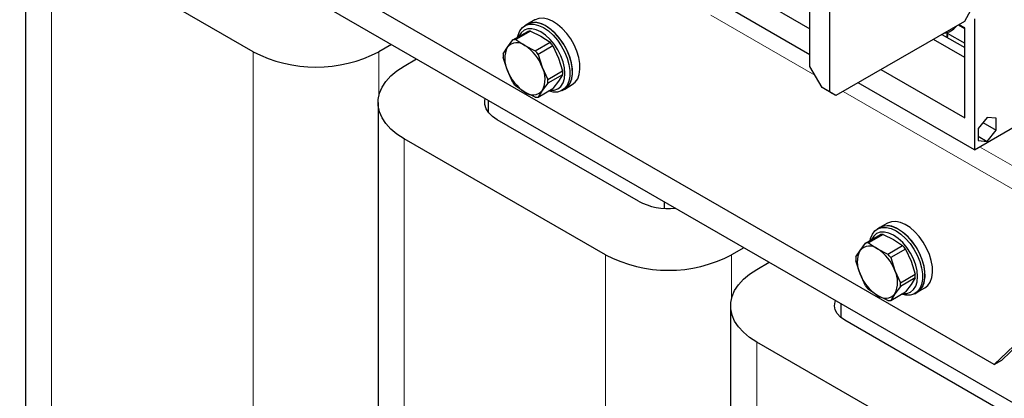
# Model space of a CAD drawing. Header units: millimetres. Extents: x 5 to 418, y 2 to 292.
# Tile 13 of 30: x 237 to 281, y 94 to 111. Entities that reach past the tile are written whole.
import ezdxf

# ---------------------------------------------------------------- set-up
doc = ezdxf.new("R2010")
doc.units = ezdxf.units.MM

msp = doc.modelspace()

# ---------------------------------------------------------------- linework, layer by layer
at = {"color": 7, "linetype": 'Continuous', "lineweight": 25}
for p, q in [((285.7507, 91.7512), (237.1017, 119.8357)), ((280.8858, 95.8009), (241.2878, 118.6603)), ((237.3614, 116.7299), (237.3614, 89.0328)), ((247.5839, 109.8721), (238.5329, 115.0971)), ((273.4866, 113.4027), (273.4866, 108.0593)), ((272.5985, 109.2056), (272.5985, 112.8049)), ((269.8514, 112.4919), (272.5985, 110.9061)), ((272.5985, 109.7303), (268.833, 111.904)), ((279.8223, 111.7168), (279.5395, 111.2269)), ((259.9075, 111.1026), (259.7943, 111.0372)), ((260.2469, 111.2985), (259.9075, 111.1026)), ((279.5395, 111.2269), (273.7695, 107.8959)), ((279.5564, 110.906), (279.27, 111.0713)), ((279.3302, 111.07), (279.3302, 111.1061)), ((279.5564, 110.9394), (279.3302, 111.07)), ((279.992, 111.3542), (279.992, 105.4621)), ((259.261, 110.402), (259.9268, 110.7864)), ((260.0546, 110.7978), (259.3888, 110.4134)), ((260.0546, 110.7978), (260.5211, 110.5621)), ((278.5346, 110.6468), (279.5564, 110.0569)), ((278.7636, 110.5146), (278.7636, 110.7363)), ((278.7636, 110.7104), (279.5564, 110.2528)), ((279.5564, 106.8893), (279.5564, 110.9394)), ((253.8009, 110.1954), (253.2407, 109.8721)), ((259.0132, 110.0741), (259.261, 110.402)), ((259.3888, 110.4134), (259.797, 110.1441)), ((259.797, 110.1441), (260.2635, 109.9085)), ((260.2635, 109.9085), (260.9293, 110.2928)), ((260.5211, 110.5621), (260.9293, 110.2928)), ((279.5564, 109.6129), (278.15, 110.4248)), ((258.8237, 109.7797), (259.0132, 110.0741)), ((261.0571, 110.1338), (260.3914, 109.7495)), ((260.3914, 109.7495), (260.5809, 109.1691)), ((261.0571, 110.1338), (261.305, 109.5871)), ((254.3721, 109.2189), (254.9323, 109.5423)), ((259.0132, 109.0289), (258.8237, 109.6093)), ((261.305, 109.5871), (261.4945, 109.0066)), ((279.992, 105.4621), (286.9867, 109.5)), ((259.261, 108.4821), (259.0132, 109.0289)), ((260.5809, 109.1691), (260.8287, 108.6223)), ((260.8287, 108.6223), (261.4945, 109.0066)), ((261.4945, 108.8362), (260.8287, 108.4518)), ((261.4945, 108.8362), (261.305, 108.5419)), ((273.1472, 108.2552), (272.5985, 109.2056)), ((275.7911, 109.063), (279.5564, 106.8893)), ((260.8287, 108.4518), (260.5809, 108.1239)), ((261.305, 108.5419), (261.0571, 108.2139)), ((261.5873, 108.1926), (261.9267, 108.3886)), ((279.992, 105.4621), (274.7727, 108.4751)), ((259.797, 108.0538), (259.3888, 108.3231)), ((260.2635, 107.8181), (259.797, 108.0538)), ((260.3914, 107.8296), (261.0571, 108.2139)), ((260.5809, 108.1239), (260.3914, 107.8296)), ((261.4742, 108.1273), (261.5873, 108.1926)), ((273.4866, 108.0593), (273.1472, 108.2552)), ((273.3735, 108.1246), (273.1472, 108.2552)), ((273.4301, 108.0919), (273.3735, 108.1246)), ((273.5998, 107.9939), (273.4301, 108.0919)), ((273.7695, 107.8959), (273.4866, 108.0593)), ((273.7695, 107.8959), (273.5998, 107.9939)), ((253.2005, 107.5861), (253.2005, 79.8891)), ((258.1452, 107.6875), (258.1452, 107.1575)), ((264.8939, 103.1449), (258.5582, 106.8024)), ((280.5577, 106.9159), (280.1532, 106.4127)), ((280.3699, 106.6823), (280.9622, 106.3404)), ((280.9622, 106.8797), (280.5577, 106.9159)), ((280.9622, 106.3404), (280.9622, 106.8797)), ((280.1532, 106.4127), (280.1532, 105.8734)), ((280.5577, 105.8372), (280.9622, 106.3404)), ((263.4231, 100.7283), (254.3721, 105.9533)), ((280.1532, 106.0707), (280.5577, 105.8372)), ((280.1532, 105.8734), (280.5577, 105.8372)), ((266.0648, 102.8255), (266.0648, 103.1156)), ((275.7467, 101.9588), (275.6335, 101.8935)), ((276.0861, 102.1547), (275.7467, 101.9588)), ((275.1002, 101.2582), (275.766, 101.6426)), ((275.8938, 101.654), (275.228, 101.2697)), ((275.8938, 101.654), (276.3603, 101.4184)), ((276.3603, 101.4184), (276.7685, 101.1491)), ((269.6401, 101.0517), (269.0799, 100.7283)), ((274.6629, 100.636), (274.8524, 100.9303)), ((274.8524, 100.9303), (275.1002, 101.2582)), ((275.228, 101.2697), (275.6362, 101.0004)), ((275.6362, 101.0004), (276.1027, 100.7647)), ((276.1027, 100.7647), (276.7685, 101.1491)), ((276.8963, 100.9901), (276.2306, 100.6057)), ((276.8963, 100.9901), (277.1441, 100.4433)), ((286.3164, 100.8965), (281.2252, 95.9968)), ((274.8524, 99.8851), (274.6629, 100.4655)), ((276.2306, 100.6057), (276.4201, 100.0253)), ((277.1441, 100.4433), (277.3337, 99.8628)), ((285.977, 100.7006), (280.8858, 95.8009)), ((270.2113, 100.0752), (270.7715, 100.3985)), ((276.4201, 100.0253), (276.6679, 99.4785)), ((275.1002, 99.3383), (274.8524, 99.8851)), ((276.6679, 99.4785), (277.3337, 99.8628)), ((277.3337, 99.6924), (276.6679, 99.3081)), ((277.3337, 99.6924), (277.1441, 99.3981)), ((275.6362, 98.91), (275.228, 99.1793)), ((276.6679, 99.3081), (276.4201, 98.9801)), ((277.1441, 99.3981), (276.8963, 99.0701)), ((277.4265, 99.0489), (277.7659, 99.2448)), ((276.1027, 98.6744), (275.6362, 98.91)), ((276.2306, 98.6858), (276.8963, 99.0701)), ((276.4201, 98.9801), (276.2306, 98.6858)), ((277.3134, 98.9835), (277.4265, 99.0489)), ((269.0397, 98.4424), (269.0397, 70.7453)), ((273.9844, 98.5438), (273.9844, 97.9187)), ((280.9593, 93.8705), (274.1711, 97.7892)), ((279.2623, 91.5845), (270.2113, 96.8095)), ((280.8858, 95.8009), (281.2252, 95.9968))]:
    msp.add_line(p, q, dxfattribs=at)
at = {"color": 7, "linetype": 'Continuous', "lineweight": 18}
for p, q in [((238.5329, 87.4), (238.5329, 115.0971)), ((272.823, 108.8168), (268.1541, 111.5121)), ((247.5839, 82.175), (247.5839, 109.8721)), ((253.2407, 107.9127), (253.2407, 109.8721)), ((285.977, 101.2232), (274.0938, 108.0832)), ((254.3721, 78.2562), (254.3721, 105.9533)), ((286.4295, 102.007), (280.2183, 105.5927)), ((263.4231, 73.0312), (263.4231, 100.7283)), ((269.0799, 98.7689), (269.0799, 100.7283)), ((270.2113, 69.1125), (270.2113, 96.8095))]:
    msp.add_line(p, q, dxfattribs=at)
at = {"color": 7, "linetype": 'Continuous', "lineweight": 25, "flags": 128}
for points in [[(259.4691, 110.5221), (259.4917, 110.6173), (259.5709, 110.8076), (259.6863, 110.9562), (259.8339, 111.0581), (260.0089, 111.1096), (260.2051, 111.1092), (260.416, 111.0567), (260.6343, 110.9541)], [(261.5873, 108.1926), (261.7212, 108.2997), (261.8296, 108.4571), (261.9012, 108.655), (261.9335, 108.8868), (261.9254, 109.1444), (261.8772, 109.4192), (261.7905, 109.7017), (261.6683, 109.9825), (261.5148, 110.2518), (261.3351, 110.5005), (261.1354, 110.7202), (260.9224, 110.9033), (260.7036, 111.0437), (260.4862, 111.1366), (260.2777, 111.1787), (260.0852, 111.1688), (259.9152, 111.107), (259.9075, 111.1026)], [(261.9267, 108.3886), (262.0606, 108.4957), (262.169, 108.653), (262.2406, 108.851), (262.2729, 109.0827), (262.2648, 109.3404), (262.2166, 109.6151), (262.1299, 109.8977), (262.0077, 110.1784), (261.8542, 110.4477), (261.6745, 110.6964), (261.4748, 110.9161), (261.2619, 111.0993), (261.043, 111.2397), (260.8256, 111.3325), (260.6171, 111.3747), (260.4246, 111.3647), (260.2547, 111.3029), (260.2469, 111.2985)], [(260.5211, 110.7581), (260.3114, 110.8553), (260.1098, 110.9011), (259.924, 110.8937), (259.7611, 110.8333), (259.6275, 110.7224), (259.5281, 110.5652), (259.5228, 110.5531)], [(260.9192, 108.1343), (260.9324, 108.1329), (261.1182, 108.1403), (261.2811, 108.2006), (261.4148, 108.3115), (261.5141, 108.4688), (261.5753, 108.6663), (261.5959, 108.8965), (261.5753, 109.1506), (261.5141, 109.4187), (261.4148, 109.6906), (261.2811, 109.9558), (261.1182, 110.2042), (260.9324, 110.4262), (260.7308, 110.6132), (260.5211, 110.7581)], [(260.6343, 110.9541), (260.8525, 110.8047), (261.0634, 110.6137), (261.2596, 110.3876), (261.4346, 110.134), (261.5823, 109.8617), (261.6977, 109.5798), (261.7768, 109.2981), (261.8171, 109.026), (261.8171, 108.7728), (261.7768, 108.5473), (261.6977, 108.3569), (261.5823, 108.2083), (261.4346, 108.1065), (261.2596, 108.0549), (261.0634, 108.0554), (260.8654, 108.1033)], [(261.5873, 108.1926), (261.6954, 108.2736), (261.8108, 108.4222), (261.89, 108.6126), (261.9303, 108.8382), (261.9303, 109.0913), (261.89, 109.3634), (261.8108, 109.6452), (261.6954, 109.927), (261.5477, 110.1993), (261.3728, 110.4529), (261.1765, 110.679), (260.9657, 110.87), (260.7474, 111.0194)], [(278.7848, 110.5024), (278.7937, 110.5887), (278.7636, 110.6658)], [(254.3721, 105.9533), (254.0518, 106.162), (253.7774, 106.3915), (253.5529, 106.6384), (253.3817, 106.8991), (253.2661, 107.1699), (253.2078, 107.4467), (253.2078, 107.7255), (253.2661, 108.0024), (253.3817, 108.2731), (253.5529, 108.5338), (253.7774, 108.7807), (254.0518, 109.0102), (254.3721, 109.2189)], [(258.5582, 106.8024), (258.3431, 106.9504), (258.1757, 107.1177), (258.0613, 107.2993), (258.0031, 107.4895), (258.0031, 107.6827), (258.0196, 107.76)], [(277.7659, 99.2448), (277.8998, 99.3519), (278.0082, 99.5093), (278.0798, 99.7072), (278.1121, 99.9389), (278.104, 100.1966), (278.0558, 100.4714), (277.9691, 100.7539), (277.8469, 101.0346), (277.6934, 101.3039), (277.5137, 101.5527), (277.314, 101.7724), (277.1011, 101.9555), (276.8822, 102.0959), (276.6648, 102.1888), (276.4563, 102.2309), (276.2638, 102.2209), (276.0938, 102.1591), (276.0861, 102.1547)], [(275.3083, 101.3783), (275.3309, 101.4735), (275.41, 101.6639), (275.5255, 101.8125), (275.6731, 101.9143), (275.8481, 101.9658), (276.0443, 101.9654), (276.2552, 101.913), (276.4734, 101.8103)], [(276.3603, 101.6143), (276.1506, 101.7115), (275.949, 101.7573), (275.7632, 101.7499), (275.6003, 101.6896), (275.4666, 101.5786), (275.3673, 101.4214), (275.362, 101.4094)], [(277.4265, 99.0489), (277.5603, 99.1559), (277.6688, 99.3133), (277.7404, 99.5113), (277.7727, 99.743), (277.7646, 100.0006), (277.7164, 100.2754), (277.6297, 100.558), (277.5075, 100.8387), (277.354, 101.108), (277.1743, 101.3567), (276.9746, 101.5764), (276.7616, 101.7596), (276.5428, 101.9), (276.3254, 101.9928), (276.1169, 102.035), (275.9244, 102.025), (275.7544, 101.9632), (275.7467, 101.9588)], [(276.4734, 101.8103), (276.6917, 101.6609), (276.9026, 101.4699), (277.0988, 101.2438), (277.2738, 100.9903), (277.4214, 100.7179), (277.5368, 100.4361), (277.616, 100.1543), (277.6563, 99.8822), (277.6563, 99.6291), (277.616, 99.4035), (277.5368, 99.2132), (277.4214, 99.0646), (277.2738, 98.9627), (277.0988, 98.9112), (276.9026, 98.9116), (276.7046, 98.9595)], [(277.4265, 99.0489), (277.5346, 99.1299), (277.65, 99.2785), (277.7292, 99.4688), (277.7695, 99.6944), (277.7695, 99.9475), (277.7292, 100.2196), (277.65, 100.5014), (277.5346, 100.7832), (277.3869, 101.0556), (277.212, 101.3091), (277.0157, 101.5352), (276.8049, 101.7262), (276.5866, 101.8756)], [(276.7584, 98.9905), (276.7716, 98.9891), (276.9574, 98.9965), (277.1203, 99.0568), (277.254, 99.1678), (277.3533, 99.325), (277.4145, 99.5225), (277.4351, 99.7527), (277.4145, 100.0068), (277.3533, 100.2749), (277.254, 100.5468), (277.1203, 100.8121), (276.9574, 101.0605), (276.7716, 101.2824), (276.57, 101.4694), (276.3603, 101.6143)], [(270.2113, 96.8095), (269.891, 97.0183), (269.6166, 97.2477), (269.3921, 97.4946), (269.2209, 97.7554), (269.1053, 98.0261), (269.047, 98.3029), (269.047, 98.5818), (269.1053, 98.8586), (269.2209, 99.1293), (269.3921, 99.3901), (269.6166, 99.637), (269.891, 99.8665), (270.2113, 100.0752)], [(274.1711, 97.7892), (273.9721, 97.9292), (273.8243, 98.0889), (273.7332, 98.2622), (273.7025, 98.4424), (273.7332, 98.6226), (273.7547, 98.6764)]]:
    msp.add_lwpolyline(points, dxfattribs=at)
at = {"color": 7, "linetype": 'Continuous', "lineweight": 25}
for centre, radius, start, end in [((260.2588, 110.3681), 0.8142, 53.124, 115.56554), ((260.0414, 110.2247), 0.5733, 88.68339, 101.53564), ((278.5073, 111.5448), 0.8543, 278.28622, 322.12384), ((259.441, 109.7083), 0.5628, 50.75183, 139.4672), ((259.3757, 109.8403), 0.5733, 88.68339, 101.53564), ((258.7375, 108.4898), 1.9645, 20.22711, 57.36203), ((259.205, 108.7759), 2.2966, 36.24899, 41.34016), ((250.4123, 115.3111), 6.1305, 242.52431, 297.47569), ((260.1605, 109.6945), 1.3395, 176.35268, 183.64732), ((260.0584, 109.5515), 1.1686, 153.43643, 206.56357), ((258.5392, 108.3915), 2.2966, 36.24899, 41.34016), ((260.8566, 109.7081), 1.9645, 200.22711, 237.36203), ((259.5356, 108.6465), 1.1686, 333.43643, 26.56357), ((260.1577, 108.9214), 1.3395, 356.35268, 3.64732), ((261.1131, 109.8401), 2.2966, 216.24899, 221.34016), ((259.4919, 108.5371), 1.3395, 356.35268, 3.64732), ((260.1531, 108.4896), 0.5628, 230.75183, 319.4672), ((260.2767, 108.3913), 0.5733, 268.68339, 281.53564), ((266.2346, 105.7171), 2.9007, 242.47123, 276.29842), ((276.098, 101.2243), 0.8142, 53.124, 115.56554), ((275.8806, 101.0809), 0.5733, 88.68339, 101.53564), ((275.8976, 100.4077), 1.1686, 153.43643, 206.56357), ((275.2802, 100.5645), 0.5628, 50.75183, 139.4672), ((275.2149, 100.6965), 0.5733, 88.68339, 101.53564), ((274.5767, 99.3461), 1.9645, 20.22711, 57.36203), ((275.0442, 99.6321), 2.2966, 36.24899, 41.34016), ((266.2515, 106.1673), 6.1305, 242.52431, 297.47569), ((275.9997, 100.5508), 1.3395, 176.35268, 183.64732), ((274.3784, 99.2477), 2.2966, 36.24899, 41.34016), ((275.3748, 99.5027), 1.1686, 333.43643, 26.56357), ((276.6957, 100.5643), 1.9645, 200.22711, 237.36203), ((275.9968, 99.7776), 1.3395, 356.35268, 3.64732), ((276.9523, 100.6963), 2.2966, 216.24899, 221.34016), ((275.3311, 99.3933), 1.3395, 356.35268, 3.64732), ((275.9923, 99.3459), 0.5628, 230.75183, 319.4672), ((276.1159, 99.2475), 0.5733, 268.68339, 281.53564)]:
    msp.add_arc(centre, radius, start, end, dxfattribs=at)

doc.saveas('drawing.dxf')
